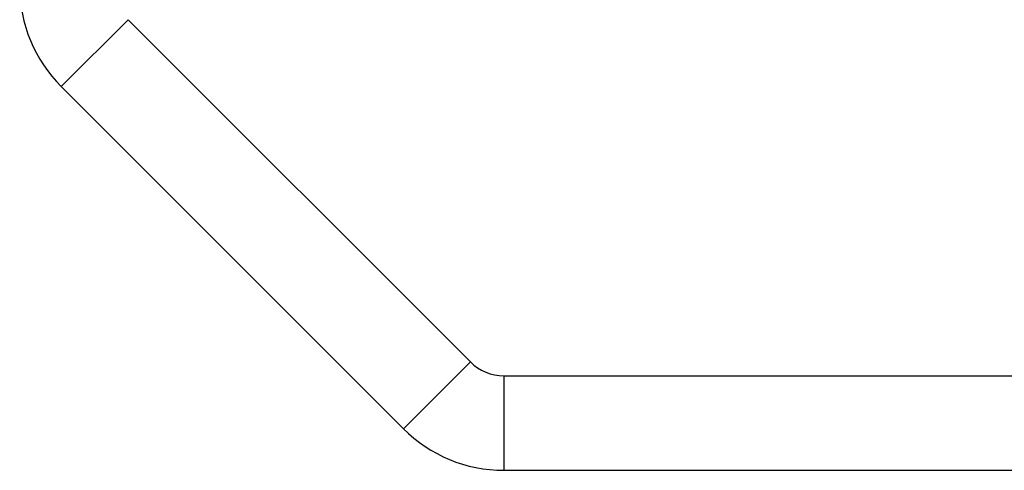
# Model space of a CAD drawing. Header units: millimetres. Extents: x 0 to 365, y 0 to 214.
# Tile 12 of 19: x 289.21 to 299.63, y 72.28 to 77.04. Entities that reach past the tile are written whole.
import ezdxf

# ---------------------------------------------------------------- set-up
doc = ezdxf.new("R2010")
doc.units = ezdxf.units.MM
doc.header["$LTSCALE"] = 23.1
doc.layers.add('00_COMPONENTS', color=7, linetype='CONTINUOUS')

msp = doc.modelspace()

# ---------------------------------------------------------------- linework, layer by layer
at = {"layer": '00_COMPONENTS', "color": 4}
for p, q in [((290.3583, 77.0433), (289.6512, 76.3362)), ((293.9796, 73.4219), (293.2725, 72.7148)), ((294.3331, 73.2755), (294.3331, 72.2755))]:
    msp.add_line(p, q, dxfattribs=at)
at = {"layer": '00_COMPONENTS', "color": 7}
for p, q in [((290.3583, 77.0433), (293.9796, 73.4219)), ((289.6512, 76.3362), (293.2725, 72.7148)), ((294.3331, 73.2755), (349.4618, 73.2755)), ((294.3331, 72.2755), (349.4618, 72.2755))]:
    msp.add_line(p, q, dxfattribs=at)
for centre, radius, start, end in [((290.7118, 77.3968), 1.5, 180, 225), ((294.3331, 73.7755), 0.5, 225, 270), ((294.3331, 73.7755), 1.5, 225, 270)]:
    msp.add_arc(centre, radius, start, end, dxfattribs=at)

doc.saveas('drawing.dxf')
